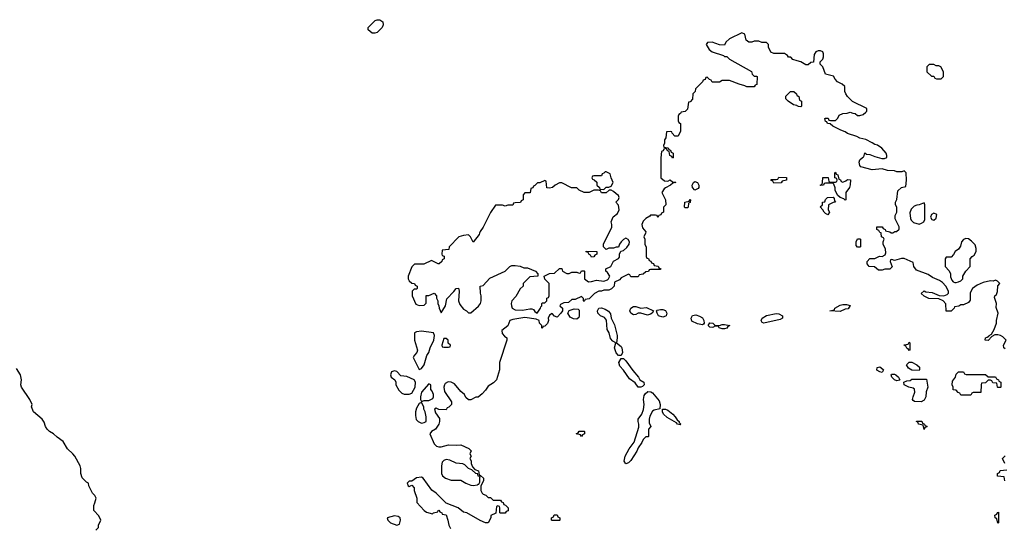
# Model space of a CAD drawing. Header units: inches. Extents: x 1980008 to 2252673, y 74414 to 260562.
# Tile 210 of 228: x 2203687 to 2211682, y 217604 to 221732. Entities that reach past the tile are written whole.
import ezdxf

# ---------------------------------------------------------------- set-up
doc = ezdxf.new("R2010")
doc.units = ezdxf.units.IN
doc.header["$MEASUREMENT"] = 0
for name, color, linetype in [('C2201', 7, 'Continuous'), ('C2202', 7, 'Continuous'), ('C2211', 7, 'Continuous'), ('C2212', 7, 'Continuous')]:
    doc.layers.add(name, color=color, linetype=linetype)

msp = doc.modelspace()

# ---------------------------------------------------------------- linework, layer by layer
at = {"layer": 'C2201', "color": 5, "elevation": 60}
for points in [[(2208767.5, 220000), (2208754, 219970), (2208762, 219950), (2208762, 219910), (2208772.7, 219887.3), (2208774, 219810), (2208778, 219798), (2208792.7, 219792.7), (2208798, 219778), (2208812.7, 219772.7), (2208818, 219758), (2208832.7, 219752.7), (2208838, 219738), (2208872.7, 219732.7), (2208878, 219718), (2208894, 219710), (2208890, 219706), (2208810, 219706), (2208798, 219702), (2208792.7, 219687.3), (2208770, 219686), (2208750, 219666), (2208718, 219662), (2208710, 219646), (2208650, 219646), (2208642, 219662), (2208630, 219666), (2208570, 219638), (2208558, 219622), (2208518, 219602), (2208514, 219570), (2208492.7, 219547.3), (2208470, 219538), (2208430, 219538), (2208410, 219528), (2208390, 219528), (2208354, 219510), (2208310, 219466), (2208278, 219462), (2208270, 219446), (2208266, 219450), (2208266, 219470), (2208250, 219486), (2208198, 219462), (2208170, 219462), (2208142.8, 219437.2), (2208106.4, 219433.6), (2208078, 219422), (2208074, 219410), (2208094, 219390), (2208094, 219370), (2208082, 219350), (2208050, 219318), (2208030, 219326), (2208010, 219348), (2207990, 219334), (2207978, 219310), (2207982, 219290), (2207972.7, 219267.3), (2207950, 219246), (2207938, 219242), (2207930, 219226), (2207926, 219230), (2207926, 219250), (2207908.4, 219268.4), (2207906, 219290), (2207880.4, 219300.4), (2207790, 219315.1), (2207690, 219299.5), (2207666, 219290), (2207650, 219248), (2207602, 219210), (2207606, 219186), (2207623.5, 219163.5), (2207642, 219150), (2207642, 219130), (2207582, 218950), (2207582, 218890), (2207558, 218810), (2207535.3, 218784.7), (2207490, 218758), (2207470, 218726), (2207443.6, 218696.4), (2207410.9, 218669.1), (2207390, 218668), (2207350, 218648), (2207330, 218646), (2207310, 218666), (2207298, 218690), (2207270, 218715.3), (2207218, 218778), (2207190, 218789.5), (2207167.5, 218792.5), (2207141.4, 218778.6), (2207136, 218770), (2207130.8, 218750), (2207135.3, 218715.3), (2207192, 218630), (2207194, 218610), (2207172.7, 218587.3), (2207158, 218582), (2207150, 218566), (2207090, 218568), (2207070, 218578), (2207054, 218570), (2207062, 218542), (2207094.8, 218494.8), (2207096, 218470), (2207090.7, 218449.3), (2207075.3, 218424.7), (2207062, 218410), (2207032, 218390), (2207018, 218370), (2207051.2, 218291.1), (2207071.2, 218271.1), (2207090, 218264.7), (2207110, 218264.7), (2207170, 218281), (2207230, 218278), (2207270, 218282), (2207332.7, 218252.7), (2207352, 218232), (2207342, 218210), (2207352, 218190), (2207342, 218170), (2207351.6, 218151.6), (2207352, 218130), (2207363.6, 218103.6), (2207382, 218082), (2207411.2, 218071.1), (2207418, 218038), (2207430, 218034), (2207454, 218010), (2207454, 217990), (2207432, 217950), (2207432, 217910), (2207442, 217890), (2207450, 217882), (2207472.7, 217872.7), (2207490, 217854), (2207510, 217854), (2207532.7, 217832.7), (2207590, 217834), (2207598, 217818), (2207612.7, 217812.7), (2207618, 217798), (2207632.7, 217792.7), (2207654, 217770), (2207652.7, 217747.3), (2207638, 217742), (2207630, 217726), (2207590, 217726), (2207586, 217730), (2207586, 217770), (2207582, 217782), (2207570, 217786), (2207558, 217782), (2207552.7, 217727.3), (2207512, 217708), (2207511.3, 217690), (2207492, 217650), (2207470, 217649.3), (2207427, 217667), (2207318, 217730), (2207290, 217735.3), (2207248, 217770), (2207150, 217808), (2207070, 217889), (2207033.6, 217913.6), (2206962, 218010), (2206950, 218019), (2206910, 218015.3), (2206870, 217986), (2206850, 217986), (2206834, 217970), (2206842, 217950), (2206850, 217944.7), (2206870, 217954), (2206890, 217934), (2206891.3, 217910), (2206911.3, 217850), (2206912.7, 217812.7), (2206971.3, 217750), (2206990, 217736), (2207038, 217722), (2207046, 217730), (2207082, 217738), (2207086, 217750), (2207091.2, 217751.1), (2207098, 217738), (2207114, 217730), (2207118, 217718), (2207150, 217714), (2207164.7, 217670), (2207171, 217630), (2207184, 217604)], [(2207421.3, 220000), (2207418, 219990), (2207370, 219926), (2207348.7, 219968.7), (2207330, 219986), (2207290, 219982), (2207254, 219970), (2207174, 219890), (2207172.7, 219867.3), (2207118, 219862), (2207114, 219830), (2207118, 219818), (2207132.7, 219812.7), (2207134, 219790), (2207118, 219782), (2207114, 219770), (2207094, 219750), (2207086, 219750), (2207030, 219778), (2206967.3, 219747.3), (2206892.7, 219747.3), (2206870, 219726), (2206842, 219650), (2206842, 219630), (2206850, 219614), (2206870, 219594), (2206891.6, 219591.6), (2206898, 219578), (2206914, 219570), (2206914, 219550), (2206910, 219546), (2206890, 219546), (2206874, 219530), (2206874, 219490), (2206904.7, 219424.7), (2206930, 219412), (2206970, 219414), (2206987.3, 219432.7), (2206987.3, 219492.7), (2207010, 219494), (2207051.6, 219511.6), (2207072, 219490), (2207072.7, 219472.7), (2207082, 219450), (2207082, 219430), (2207091.3, 219410), (2207092, 219390), (2207110, 219354), (2207144, 219410), (2207154.6, 219465.4), (2207212.9, 219527.1), (2207230, 219551.3), (2207250, 219554), (2207256, 219530), (2207251.2, 219451.1), (2207261, 219421), (2207290, 219382), (2207314, 219370), (2207330, 219354), (2207350, 219354), (2207412.9, 219407.1), (2207428.7, 219430), (2207435.3, 219450), (2207435.3, 219490), (2207428.4, 219511.6), (2207426, 219570), (2207450, 219574), (2207504.7, 219635.3), (2207630, 219692), (2207666, 219730), (2207683.1, 219736.9), (2207710, 219738), (2207750, 219731.3), (2207779.6, 219719.6), (2207810, 219718), (2207874, 219690), (2207894, 219670), (2207894, 219650), (2207830, 219646), (2207774, 219590), (2207774, 219570), (2207751.6, 219548.4), (2207715.3, 219484.7), (2207682, 219450), (2207678, 219430), (2207681, 219410), (2207686, 219390), (2207710, 219378), (2207770, 219374), (2207830, 219386), (2207845.2, 219385.2), (2207858.8, 219378.8), (2207870, 219364.7), (2207890, 219351.3), (2207917.2, 219390), (2207918, 219402), (2207926, 219410), (2207926, 219430), (2207930, 219434), (2207950, 219434), (2207958, 219442), (2207966, 219450), (2207967.3, 219472.7), (2207982, 219478), (2207986, 219490), (2207986, 219590), (2207950, 219626), (2207946, 219650), (2207990, 219672), (2208030, 219674), (2208070, 219714), (2208090, 219714), (2208094, 219690), (2208130, 219672), (2208150, 219672), (2208170, 219682), (2208210, 219682), (2208230, 219674), (2208242, 219678), (2208250, 219694), (2208270, 219694), (2208274, 219690), (2208274, 219630), (2208304.7, 219604.7), (2208330, 219606), (2208370, 219618.8), (2208430, 219611.3), (2208459, 219621), (2208468, 219630), (2208478, 219650), (2208460.4, 219680.4), (2208446, 219690), (2208446, 219710), (2208486, 219730), (2208508.7, 219771.3), (2208550, 219794), (2208556.4, 219803.6), (2208558, 219830), (2208567.3, 219852.7), (2208590, 219858), (2208617.5, 219882.5), (2208637.2, 219910), (2208639, 219930), (2208629.1, 219949.1), (2208610, 219959), (2208590, 219948.7), (2208571.3, 219930), (2208558, 219910), (2208550, 219886), (2208530, 219886), (2208510, 219878), (2208470, 219878), (2208448, 219868), (2208428, 219888), (2208428.4, 219911.6), (2208472.1, 220000)], [(2204306, 217590), (2204326, 217610), (2204326, 217630), (2204346, 217670), (2204330, 217706), (2204288, 217750), (2204288, 217790), (2204298, 217810), (2204308, 217850), (2204298, 217870), (2204278, 217890), (2204248, 217950), (2204246, 217970), (2204230, 217978), (2204194.6, 218014.6), (2204184, 218050), (2204184, 218090), (2204179, 218110), (2204134, 218190), (2204119, 218210), (2204074, 218250), (2204039, 218310), (2203990, 218344), (2203962, 218370), (2203929.4, 218389.4), (2203909.3, 218409.3), (2203895.3, 218430), (2203884.7, 218464.7), (2203868.7, 218490), (2203798, 218550), (2203782, 218590), (2203788, 218610), (2203768.7, 218650), (2203702, 218750), (2203695.3, 218770), (2203702, 218810), (2203694, 218850), (2203662, 218902)]]:
    msp.add_lwpolyline(points, dxfattribs=at)
for points in [[(2208330, 219806), (2208322, 219822), (2208310, 219826), (2208302, 219842), (2208287.3, 219847.3), (2208287.3, 219852.7), (2208372, 219852), (2208374, 219830), (2208358, 219822), (2208350, 219808)], [(2208210, 219302), (2208183.1, 219303.1), (2208158, 219318), (2208138, 219350), (2208148, 219372), (2208190, 219384.7), (2208222, 219382), (2208230, 219374), (2208231, 219329), (2208226, 219314)], [(2208570, 219006), (2208550, 219008), (2208529.1, 219029.1), (2208517.2, 219070), (2208528, 219110), (2208503.2, 219123.2), (2208483.7, 219143.7), (2208472.7, 219190), (2208456.6, 219216.6), (2208452.9, 219292.9), (2208435.3, 219315.3), (2208402, 219330), (2208381.2, 219350), (2208379.3, 219370), (2208390, 219391.3), (2208410, 219394.8), (2208442, 219382), (2208466.8, 219366.8), (2208484.7, 219344.7), (2208490.6, 219310), (2208516.2, 219256.2), (2208538, 219170), (2208539.1, 219150), (2208532, 219110), (2208570, 219081), (2208576.3, 219070), (2208581, 219030)], [(2208730, 219391.3), (2208775.3, 219395.3), (2208834, 219370), (2208822, 219350), (2208810, 219342), (2208784.7, 219335.3), (2208730, 219349), (2208710, 219349), (2208690, 219339.3), (2208670, 219338), (2208648.7, 219350), (2208642, 219370), (2208648.7, 219390), (2208670, 219404), (2208690, 219404)], [(2208910, 219318), (2208875.3, 219330), (2208862, 219350), (2208858, 219370), (2208864, 219376), (2208890, 219381), (2208910, 219380.7), (2208930.7, 219370.7), (2208941, 219350), (2208936, 219330), (2208930, 219325.2)], [(2209230, 219255.3), (2209190, 219263.7), (2209145.1, 219285.1), (2209139.5, 219310), (2209150, 219331.3), (2209176.9, 219336.9), (2209206.8, 219326.8), (2209230, 219312), (2209241, 219290), (2209244.7, 219270), (2209239.8, 219260.2)], [(2209730, 219268.7), (2209715.3, 219275.3), (2209708.7, 219290), (2209715.3, 219310), (2209750, 219331), (2209830, 219346.8), (2209850, 219346), (2209882, 219330), (2209882, 219310), (2209862, 219298)], [(2209370, 219251.3), (2209390, 219258), (2209410, 219258), (2209454, 219250), (2209438, 219242), (2209430, 219228.7), (2209410, 219222), (2209390, 219222), (2209366, 219230), (2209362, 219242), (2209350, 219246), (2209330, 219246), (2209322, 219238), (2209310, 219235.3), (2209290, 219238), (2209278, 219250), (2209290, 219271), (2209314, 219270), (2209332.7, 219252.7)], [(2206950, 219205.2), (2206910, 219199), (2206892, 219190), (2206892, 219130), (2206918, 219050), (2206912, 219030), (2206892, 219010), (2206882, 218990), (2206930, 218892), (2206950, 218902), (2206970, 218932), (2206993.6, 219006.4), (2207008.7, 219030), (2207019, 219070), (2207048.7, 219130), (2207054, 219170), (2207048, 219190)], [(2207150, 219146), (2207130, 219146), (2207114, 219090), (2207118, 219078), (2207130, 219074), (2207170, 219074), (2207182, 219078), (2207186, 219090), (2207167.3, 219107.3), (2207166, 219130)], [(2208730, 218749), (2208709.3, 218749.3), (2208684.7, 218784.7), (2208638, 218818), (2208590, 218889), (2208560.9, 218920.9), (2208553.2, 218950), (2208570, 218982), (2208590, 218982), (2208610, 218964.7), (2208665.1, 218885.1), (2208710.8, 218830.8), (2208722, 218810), (2208754, 218790), (2208758, 218770), (2208745.4, 218754.6)], [(2206730, 218882), (2206707.1, 218872.9), (2206698, 218850), (2206702, 218830), (2206734, 218810), (2206742, 218790), (2206742, 218770), (2206765.4, 218725.4), (2206790, 218702), (2206810, 218694), (2206850, 218694), (2206870, 218702), (2206899, 218750), (2206902, 218790), (2206890, 218808), (2206830, 218835.3), (2206782, 218842), (2206750, 218878)], [(2207010, 218778), (2206950, 218708), (2206941, 218670), (2206942, 218650), (2206950, 218634), (2206970, 218642), (2207010, 218642), (2207042, 218658), (2207046, 218670), (2207046, 218690), (2207036.4, 218716.4), (2207026, 218730), (2207026, 218770)], [(2208610, 218128.7), (2208595.3, 218150), (2208604, 218190), (2208635.1, 218250), (2208677.5, 218302.5), (2208714.6, 218425.4), (2208715.3, 218450), (2208708, 218470), (2208708, 218490), (2208739, 218530), (2208752.1, 218567.9), (2208757.2, 218610), (2208752.7, 218650), (2208758, 218682), (2208764.5, 218695.5), (2208786.3, 218713.7), (2208811, 218711), (2208824.5, 218704.5), (2208879.3, 218639.3), (2208887.7, 218610), (2208885.4, 218574.6), (2208838, 218562), (2208825.5, 218554.5), (2208804.5, 218515.5), (2208798.8, 218490), (2208799.6, 218459.6), (2208811.3, 218430), (2208794, 218410), (2208794, 218350), (2208790, 218346), (2208770, 218346), (2208750, 218326), (2208739.8, 218300.2), (2208710, 218258), (2208698.8, 218230), (2208650, 218155.3), (2208630, 218135.3)], [(2206950, 218626), (2206930, 218618), (2206910, 218578), (2206900.7, 218550), (2206899.8, 218519.8), (2206907.1, 218487.1), (2206922, 218470), (2206950, 218458), (2206970, 218462), (2206988, 218472), (2206988.7, 218510), (2206979, 218550), (2206968.7, 218570), (2206968, 218590)], [(2209050, 218444), (2209029.7, 218449.7), (2209021.2, 218461.2), (2208944.4, 218504.4), (2208916, 218530), (2208905.2, 218550), (2208906, 218570), (2208930, 218570.7), (2208950, 218562), (2208990.3, 218530.3), (2209010.3, 218510.3), (2209024.5, 218484.5), (2209041, 218470), (2209042, 218462), (2209056, 218450)], [(2208250, 218348.7), (2208242, 218362), (2208206, 218370), (2208222, 218378), (2208230, 218392), (2208270, 218394), (2208274, 218390), (2208274, 218370), (2208258, 218362)], [(2207150, 218164), (2207130, 218155.3), (2207118.8, 218141.2), (2207110.8, 218110), (2207111.3, 218050), (2207121, 218030), (2207144.7, 218010), (2207190, 217993.7), (2207270, 217994.9), (2207310, 217970.4), (2207350, 217953.4), (2207370, 217950.6), (2207404, 217956), (2207410, 217962), (2207416.4, 217963.6), (2207422, 217978), (2207422, 218018), (2207426, 218026), (2207410, 218028.7), (2207407.3, 218047.3), (2207390, 218048.7), (2207358, 218078), (2207330, 218088.7), (2207300.2, 218120.2), (2207286.6, 218126.6), (2207230, 218133.2), (2207178.6, 218158.6)], [(2206730, 217706), (2206672, 217690), (2206676, 217670), (2206698, 217650), (2206749.2, 217630.8), (2206770, 217638), (2206779.5, 217670), (2206775.1, 217690), (2206761, 217701)], [(2208010, 217668), (2208006, 217670), (2208006, 217690), (2208022, 217698), (2208027.3, 217712.7), (2208050, 217714), (2208058, 217698), (2208074, 217690), (2208074, 217670), (2208070, 217668.7)]]:
    msp.add_lwpolyline(points, close=True, dxfattribs=at)
at = {"layer": 'C2202', "color": 5}
for points, elevation in [([(2206550, 221622), (2206515.3, 221650), (2206515.3, 221670), (2206574.6, 221725.4), (2206590, 221732), (2206610, 221732), (2206635.3, 221715.3), (2206638.8, 221690), (2206630, 221668.7), (2206590, 221628.7), (2206570, 221622)], 40), ([(2208450, 220498), (2208442, 220498), (2208430, 220486), (2208418, 220482), (2208410, 220466), (2208350, 220466), (2208338, 220462), (2208334, 220450), (2208338, 220438), (2208352.7, 220432.7), (2208372.7, 220412.7), (2208374, 220390), (2208394, 220370), (2208398, 220358), (2208430, 220354), (2208448.4, 220371.6), (2208470, 220372), (2208490, 220382), (2208506, 220410), (2208488.4, 220448.4), (2208482, 220482)], 60), ([(2209810, 220406), (2209802, 220422), (2209786, 220430), (2209790, 220434), (2209830, 220434), (2209842, 220438), (2209850, 220454), (2209912.7, 220452.7), (2209914, 220430), (2209878, 220422), (2209870, 220408)], 60), ([(2209170, 220348.7), (2209149.1, 220369.1), (2209148, 220390), (2209158, 220410), (2209170, 220418), (2209190, 220412), (2209202, 220390), (2209202, 220370), (2209196.9, 220363.1)], 60), ([(2209090, 220206), (2209086, 220210), (2209088, 220250), (2209122, 220258), (2209130, 220274), (2209134, 220270), (2209131.6, 220248.4), (2209118, 220242), (2209114, 220210), (2209110, 220206)], 60)]:
    msp.add_lwpolyline(points, close=True, dxfattribs=dict(at, elevation=elevation))
at = {"layer": 'C2202', "color": 5, "elevation": 60}
for points in [[(2210000, 221398.6), (2209966, 221410), (2209947.3, 221427.3), (2209930, 221428), (2209920.4, 221440.4), (2209896.4, 221456.4), (2209810, 221458), (2209787.3, 221467.3), (2209766, 221510), (2209766, 221530), (2209750, 221546), (2209712.7, 221547.3), (2209690, 221558), (2209650, 221558), (2209631.2, 221548.9), (2209608.4, 221548.4), (2209584.7, 221564.7), (2209574, 221614), (2209550, 221626), (2209450, 221578), (2209422, 221550), (2209410, 221526), (2209370, 221528), (2209310, 221548.7), (2209272, 221548), (2209262, 221530), (2209286, 221490), (2209310, 221471.3), (2209402, 221442), (2209410, 221434), (2209430, 221434), (2209450, 221412), (2209630, 221312), (2209634, 221290), (2209650, 221274), (2209670, 221274), (2209674, 221270), (2209672.7, 221207.3), (2209658, 221202), (2209650, 221186), (2209590, 221186), (2209576.4, 221196.4), (2209528.8, 221208.9), (2209450, 221238), (2209390, 221238), (2209370, 221226), (2209310, 221226), (2209302, 221242), (2209287.3, 221247.3), (2209270, 221266), (2209258, 221262), (2209252.7, 221247.3), (2209238, 221242), (2209232.7, 221227.3), (2209174, 221170), (2209171.6, 221148.4), (2209154, 221130), (2209150, 221086), (2209130, 221066), (2209118, 221062), (2209110, 221006), (2209090, 220986), (2209058, 220982), (2209054, 220970), (2209038, 220962), (2209034, 220950), (2209034, 220910), (2209038, 220898), (2209054, 220890), (2209054, 220850), (2209051.6, 220828.4), (2209032.7, 220787.3), (2209007.3, 220787.3), (2208986, 220810), (2208982, 220822), (2208970, 220826), (2208938, 220822), (2208932.7, 220772.7), (2208923.6, 220756.4), (2208922, 220730), (2208914, 220710), (2208918, 220698), (2208952.7, 220692.7), (2208958, 220678), (2208972.7, 220672.7), (2208978, 220658), (2208994, 220650), (2208994, 220610), (2208987.3, 220607.3), (2208982, 220622), (2208966, 220630), (2208962, 220662), (2208947.3, 220667.3), (2208942, 220682), (2208930, 220686), (2208918, 220682), (2208912.7, 220667.3), (2208898, 220662), (2208892, 220610), (2208894, 220450), (2208923.6, 220423.6), (2208950, 220422), (2208970, 220432), (2208990, 220414), (2209010, 220414), (2209014, 220410), (2208990, 220406), (2208971.6, 220388.4), (2208930, 220368), (2208919.6, 220360.4), (2208902, 220330), (2208932, 220270), (2208934, 220230), (2208914, 220210), (2208914, 220170), (2208898, 220162), (2208892.7, 220147.3), (2208878, 220142), (2208870, 220126), (2208862, 220142), (2208850, 220146), (2208810, 220146), (2208803.6, 220136.4), (2208770, 220118), (2208750, 220098), (2208738, 220070), (2208743.6, 220043.6), (2208772, 220010), (2208767.5, 220000)], [(2210000, 221034.2), (2209996.4, 221036.4), (2209970, 221042), (2209928, 221070), (2209908, 221090), (2209908.4, 221111.6), (2209946, 221150), (2209974, 221150), (2209994, 221130), (2209998, 221118), (2210000, 221117)], [(2208472.1, 220000), (2208494.6, 220045.4), (2208495.3, 220070), (2208488.4, 220091.6), (2208507.3, 220132.7), (2208540.4, 220159.6), (2208555.3, 220190), (2208550, 220226), (2208528, 220250), (2208550, 220274), (2208555.3, 220290), (2208550, 220306), (2208530, 220318), (2208510, 220338), (2208490, 220348), (2208472.7, 220347.3), (2208450, 220328), (2208430, 220326), (2208410, 220328), (2208402, 220342), (2208387.3, 220347.3), (2208350, 220348), (2208311.2, 220328.9), (2208270, 220328.7), (2208230, 220348), (2208210, 220368), (2208168.4, 220368.4), (2208090, 220408), (2208070, 220408), (2208034, 220390), (2208014, 220370), (2207990, 220366), (2207967.3, 220367.3), (2207962, 220422), (2207950, 220426), (2207911.6, 220408.4), (2207892.7, 220407.3), (2207870, 220386), (2207858, 220382), (2207852.7, 220367.3), (2207838, 220362), (2207832.7, 220327.3), (2207790, 220326), (2207774, 220310), (2207774, 220270), (2207758, 220262), (2207752.7, 220247.3), (2207710, 220246), (2207698, 220242), (2207690, 220226), (2207650, 220226), (2207630, 220218), (2207607.3, 220227.3), (2207550, 220228), (2207510, 220168), (2207450.9, 220049.1), (2207426, 220014), (2207421.3, 220000)]]:
    msp.add_lwpolyline(points, dxfattribs=at)
at = {"layer": 'C2211', "color": 5, "elevation": 60}
for points in [[(2210490, 219886), (2210480.4, 219900.4), (2210478, 219930), (2210490, 219954), (2210510, 219954), (2210514, 219950), (2210514, 219890), (2210510, 219886)], [(2211370, 219955.1), (2211350, 219949.2), (2211334, 219930), (2211326.8, 219893.2), (2211311.2, 219868.9), (2211282, 219850), (2211270, 219826), (2211250, 219806), (2211210, 219806), (2211202, 219790), (2211202, 219730), (2211234, 219694), (2211246, 219670), (2211246.4, 219646.4), (2211256.9, 219616.9), (2211265.4, 219605.4), (2211279.6, 219599.6), (2211290, 219598), (2211310, 219604.7), (2211328.4, 219611.6), (2211346, 219630), (2211346, 219650), (2211368.4, 219691.6), (2211406, 219730), (2211406, 219790), (2211422, 219810), (2211438.3, 219821.7), (2211453, 219850), (2211454.3, 219874.3), (2211444.2, 219904.2), (2211415.6, 219935.6), (2211390, 219952.3)], [(2210350, 219365.2), (2210266, 219370), (2210302, 219378), (2210306, 219390), (2210350, 219416), (2210370, 219421), (2210399.8, 219419.8), (2210431.3, 219411.3), (2210415.3, 219384.7), (2210390, 219382)], [(2210910, 219046), (2210902, 219062), (2210890, 219066), (2210882, 219082), (2210868, 219090), (2210870, 219094), (2210902, 219098), (2210910, 219114), (2210914, 219110), (2210914, 219050)], [(2210690, 218869.4), (2210670, 218874), (2210647.3, 218887.3), (2210649.3, 218910.7), (2210670, 218916), (2210695.9, 218895.9), (2210701, 218890)], [(2210990, 218886), (2210930, 218888), (2210903.1, 218903.1), (2210888, 218930), (2210910, 218954), (2210930, 218954), (2210971.6, 218931.6), (2210992.7, 218912.7), (2210994, 218890)], [(2210810, 218802), (2210789.4, 218809.4), (2210769, 218830), (2210762, 218850), (2210765.2, 218854.8), (2210790, 218856), (2210802, 218850), (2210822, 218830), (2210834, 218810), (2210830, 218806)], [(2211550, 218834), (2211610, 218834), (2211618, 218818), (2211634, 218810), (2211638, 218798), (2211654, 218790), (2211654, 218750), (2211650, 218746), (2211630, 218746), (2211626, 218750), (2211622, 218782), (2211590, 218786), (2211582, 218802), (2211570, 218806), (2211550, 218806), (2211530, 218786), (2211498, 218782), (2211494, 218770), (2211492.7, 218707.3), (2211430, 218706), (2211418, 218702), (2211410, 218686), (2211330, 218686), (2211322, 218702), (2211307.3, 218707.3), (2211290, 218726), (2211267.3, 218727.3), (2211266, 218750), (2211258, 218770), (2211260.4, 218799.6), (2211286, 218830), (2211290, 218854), (2211310, 218874), (2211350, 218874), (2211358, 218858), (2211372.7, 218852.7), (2211530, 218852)], [(2211008.1, 218631.9), (2210953.2, 218633.2), (2210940.9, 218640.9), (2210937.2, 218650), (2210940.9, 218670), (2210956, 218710), (2210954, 218734), (2210942, 218742), (2210906, 218750), (2210870, 218768), (2210866, 218790), (2210890, 218802), (2210916.4, 218803.6), (2210930, 218814), (2211050, 218814), (2211061, 218750), (2211047.9, 218712.1), (2211043.8, 218670), (2211030, 218644)], [(2211030, 218406), (2211022, 218442), (2210986, 218450), (2210982, 218462), (2210968, 218470), (2210970, 218474), (2211012.7, 218472.7), (2211018, 218458), (2211034, 218450), (2211038, 218438), (2211052.7, 218432.7), (2211052.7, 218427.3), (2211038, 218422)], [(2211630, 217646), (2211622, 217682), (2211608.4, 217688.4), (2211606, 217710), (2211622, 217718), (2211627.3, 217732.7), (2211634, 217734), (2211634, 217650)]]:
    msp.add_lwpolyline(points, close=True, dxfattribs=at)
for points in [[(2211690, 219062), (2211678, 219070), (2211675.3, 219090), (2211698, 219130), (2211670, 219158), (2211650, 219168.7), (2211630, 219175.3), (2211604.7, 219175.3), (2211579.6, 219160.4), (2211551.6, 219128.4), (2211526, 219130), (2211528, 219150), (2211544, 219156), (2211556.4, 219163.6), (2211558, 219170), (2211579, 219181), (2211600.9, 219219.1), (2211618, 219270), (2211618, 219290), (2211632.7, 219350), (2211616.4, 219396.4), (2211618, 219430), (2211602, 219478), (2211606, 219490), (2211618, 219502), (2211627.3, 219527.3), (2211628.7, 219571.3), (2211646, 219590), (2211626, 219610), (2211610, 219618), (2211591.3, 219608.7), (2211570, 219614), (2211510, 219599.3), (2211462.3, 219577.7), (2211422.8, 219550), (2211403.5, 219516.5), (2211403.6, 219456.4), (2211390, 219438), (2211350, 219418), (2211330, 219418), (2211311.6, 219408.4), (2211278, 219402), (2211274, 219390), (2211250, 219366), (2211210, 219366), (2211207.3, 219427.3), (2211186, 219450), (2211150, 219466), (2211068.8, 219468.9), (2211030, 219488), (2211008, 219510), (2211030, 219531), (2211044.7, 219524.7), (2211096.9, 219516.9), (2211152.7, 219492.7), (2211190, 219491.3), (2211218, 219502), (2211228.4, 219511.6), (2211228.7, 219530), (2211208, 219570), (2211180.4, 219600.4), (2211156.4, 219616.4), (2211100.2, 219640.2), (2211064.7, 219664.7), (2210970, 219698), (2210948.4, 219728.4), (2210942, 219762), (2210870, 219795.3), (2210846.4, 219793.6), (2210790, 219778), (2210770, 219786), (2210758, 219782), (2210754, 219770), (2210772.7, 219727.3), (2210751.3, 219708.7), (2210712.7, 219707.3), (2210690, 219698), (2210660.4, 219700.4), (2210627.3, 219727.3), (2210586, 219730), (2210568, 219750), (2210568.4, 219768.4), (2210590, 219794), (2210630, 219794), (2210668.4, 219811.6), (2210690, 219811.3), (2210715.3, 219824.7), (2210720.4, 219839.6), (2210718, 219870), (2210698, 219910), (2210698, 219930), (2210706, 219950), (2210702, 219962), (2210686, 219970), (2210682.2, 220000)], [(2211686, 218130), (2211668, 218172), (2211688.4, 218191.6)], [(2211686, 217990), (2211682, 218022), (2211627.3, 218027.3), (2211626, 218050), (2211642, 218058), (2211647.3, 218072.7), (2211702, 218078)]]:
    msp.add_lwpolyline(points, dxfattribs=at)
at = {"layer": 'C2212', "color": 5, "elevation": 60}
for points in [[(2210682.2, 220000), (2210682, 220002), (2210670, 220006), (2210662, 220022), (2210646, 220030), (2210646, 220050), (2210690, 220052), (2210698, 220038), (2210714, 220030), (2210718, 220018), (2210751.6, 220011.6), (2210762, 220002), (2210776.4, 220003.6), (2210792.7, 220012.7), (2210807.3, 220012.7), (2210827.3, 220032.7), (2210828, 220050), (2210796.4, 220116.4), (2210796.4, 220143.6), (2210808, 220170), (2210808, 220210), (2210798, 220230), (2210798, 220250), (2210808, 220272), (2210818, 220342), (2210846, 220370), (2210882, 220378), (2210888, 220430), (2210886, 220490), (2210870, 220506), (2210850, 220498), (2210810, 220498), (2210790, 220506), (2210732.7, 220507.3), (2210690, 220522), (2210610, 220513.2), (2210518, 220538), (2210508.4, 220548.4), (2210503.1, 220576.9), (2210510, 220594), (2210530, 220614), (2210542, 220618), (2210548.4, 220651.6), (2210562, 220642), (2210590, 220638), (2210630, 220622), (2210686.4, 220606.4), (2210710, 220604.7), (2210727.3, 220612.7), (2210728, 220630), (2210722, 220650), (2210688, 220690), (2210652.9, 220712.9), (2210630, 220719), (2210610, 220734), (2210558.6, 220758.6), (2210509.3, 220769.3), (2210484.7, 220784.7), (2210409, 220809), (2210390, 220822), (2210354.6, 220834.6), (2210288.4, 220868.4), (2210267.3, 220887.3), (2210246, 220890), (2210242, 220902), (2210230, 220906), (2210226, 220930), (2210230, 220934), (2210251.6, 220931.6), (2210258, 220918), (2210270, 220914), (2210310, 220914), (2210330, 220934), (2210342, 220958), (2210370, 220972), (2210407.3, 220972.7), (2210430, 220982), (2210452.7, 220972.7), (2210471.6, 220971.6), (2210490, 220954), (2210510, 220954), (2210536.4, 220963.6), (2210558, 220982), (2210566, 220990), (2210566, 221010), (2210448.8, 221068.9), (2210410, 221108), (2210395.3, 221130), (2210388, 221150), (2210386, 221190), (2210366, 221210), (2210328.8, 221228.9), (2210308.8, 221248.9), (2210294.6, 221274.6), (2210229.1, 221289.1), (2210208, 221350), (2210186, 221370), (2210186, 221390), (2210208.8, 221411.1), (2210214, 221430), (2210214, 221454), (2210208, 221470), (2210190, 221479), (2210170, 221479), (2210152, 221470), (2210138, 221450), (2210132.7, 221387.3), (2210110, 221386), (2210090, 221366), (2210070, 221366), (2210028.8, 221388.9), (2210000, 221398.6)], [(2210000, 221117), (2210014, 221110), (2210018, 221078), (2210034, 221070), (2210034, 221030), (2210030, 221026), (2210010, 221028), (2210000, 221034.2)]]:
    msp.add_lwpolyline(points, dxfattribs=at)
for points in [[(2211110, 221368), (2211072.7, 221367.3), (2211054, 221350), (2211054, 221310), (2211090, 221274), (2211110, 221274), (2211118, 221258), (2211132.7, 221252.7), (2211170, 221252), (2211188, 221270), (2211188.4, 221308.4), (2211166, 221350), (2211150, 221358), (2211130, 221358)], [(2210370, 220414), (2210396.4, 220423.6), (2210410, 220434), (2210432.7, 220432.7), (2210431.3, 220391.3), (2210424.7, 220370), (2210394, 220330), (2210394, 220270), (2210390, 220268), (2210378, 220278), (2210348.4, 220288.4), (2210327.3, 220307.3), (2210308.8, 220348.9), (2210308.4, 220368.4), (2210298, 220398), (2210290, 220406), (2210230, 220406), (2210218, 220402), (2210214, 220390), (2210190, 220386), (2210188, 220390), (2210202, 220398), (2210206, 220410), (2210208.8, 220451.1), (2210251.3, 220451.3), (2210258, 220418), (2210270, 220414), (2210310, 220414), (2210322, 220418), (2210326, 220430), (2210322, 220442), (2210306, 220450), (2210306, 220490), (2210310, 220494), (2210318, 220478), (2210330, 220474), (2210338, 220438), (2210352.7, 220432.7), (2210358, 220418)], [(2210250, 220148), (2210230, 220158), (2210218, 220170), (2210209, 220189), (2210188, 220212), (2210206, 220230), (2210206, 220250), (2210226, 220254), (2210230, 220274), (2210246, 220290), (2210292, 220292), (2210299.6, 220279.6), (2210302, 220262), (2210312, 220250), (2210292.7, 220247.3), (2210254, 220230), (2210252, 220190), (2210262, 220170)], [(2211030, 220246), (2210991.6, 220228.4), (2210972.7, 220227.3), (2210950, 220218), (2210926.4, 220193.6), (2210915.3, 220164.7), (2210919.8, 220119.8), (2210926, 220106), (2210945.4, 220085.4), (2210990, 220072), (2211010, 220082), (2211028.7, 220091.3), (2211038, 220110), (2211038, 220230)], [(2211110, 220162), (2211092, 220150), (2211082, 220130), (2211094, 220110), (2211110, 220104.7), (2211130, 220122), (2211135.3, 220150)]]:
    msp.add_lwpolyline(points, close=True, dxfattribs=at)

doc.saveas('drawing.dxf')
